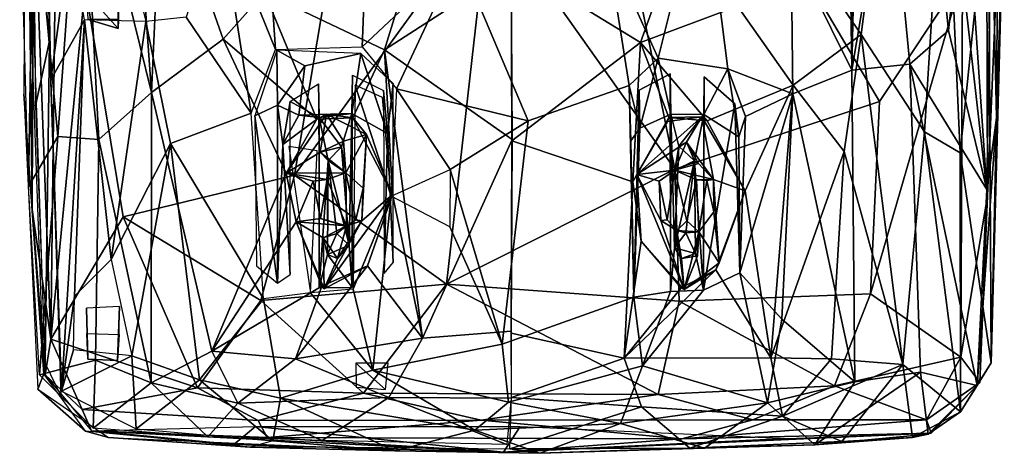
# Model space of a CAD drawing. Header units: millimetres. Extents: x 15 to 2860, y 25 to 553.
# Tile 13 of 33: x 1200 to 1676, y 25 to 235. Entities that reach past the tile are written whole.
import ezdxf

# ---------------------------------------------------------------- set-up
doc = ezdxf.new("R2010")
doc.units = ezdxf.units.MM
doc.layers.add('Cozy Chair', color=7, linetype='Continuous', true_color=0x000000)

msp = doc.modelspace()

# ---------------------------------------------------------------- linework, layer by layer
at = {"layer": 'Cozy Chair'}
for points in [[(1602.33, 210.8, 441.22), (1600.59, 384.06, 444.63), (1600.46, 330.87, 437.66)], [(1600.59, 384.06, 444.63), (1602.33, 210.8, 441.22), (1604, 328.48, 444.94)], [(1214.8, 80.64, 495.59), (1217.95, 347.87, 498.58), (1206.43, 305.87, 495.41)], [(1214.8, 80.64, 495.59), (1231.39, 251.26, 495.05), (1217.95, 347.87, 498.58)], [(1229.56, 337.51, 447.13), (1253.55, 339.45, 435.7), (1263.41, 199.87, 436.95)], [(1253.55, 339.45, 435.7), (1268.48, 310.09, 431.19), (1263.41, 199.87, 436.95)], [(1630.4, 213.62, 451.42), (1649.04, 229.87, 461.59), (1637.85, 339.08, 453.49), (1620.36, 317.93, 444.21)], [(1657.22, 304.5, 466.5), (1637.85, 339.08, 453.49), (1649.04, 229.87, 461.59)], [(1672.24, 187.6, 478.82), (1673.16, 338.94, 482.21), (1669.82, 296.44, 480.53)], [(1676.03, 303.09, 476.99), (1673.16, 338.94, 482.21), (1672.24, 187.6, 478.82)], [(1206.4, 306.68, 465.98), (1229.56, 337.51, 447.13), (1218.08, 178.68, 460.4)], [(1218.08, 178.68, 460.4), (1229.56, 337.51, 447.13), (1238.01, 177.28, 448.9)], [(1238.01, 177.28, 448.9), (1229.56, 337.51, 447.13), (1263.41, 199.87, 436.95)], [(1620.93, 337.73, 435.06), (1606.85, 227.92, 433.81), (1579.44, 268.26, 425.61)], [(1637.43, 180.95, 448.94), (1606.85, 227.92, 433.81), (1620.93, 337.73, 435.06), (1647.28, 337.22, 448.41)], [(1654.69, 170.83, 459.26), (1637.43, 180.95, 448.94), (1647.28, 337.22, 448.41)], [(1668.45, 304.22, 465.64), (1654.69, 170.83, 459.26), (1647.28, 337.22, 448.41)], [(1251.06, 273.46, 446.59), (1260.65, 234.21, 443.66), (1262.43, 329.79, 441.33)], [(1572.98, 270.12, 432.31), (1602.33, 210.8, 441.22), (1600.46, 330.87, 437.66)], [(1604.7, 322.29, 438.99), (1604, 328.48, 444.94), (1602.33, 210.8, 441.22)], [(1212.3, 319.25, 472.91), (1206.21, 305.56, 479.42), (1214.1, 224.98, 470.99)], [(1615.59, 195.56, 489.8), (1539.98, 323.75, 480.3), (1490.72, 291.08, 474.69), (1516.57, 162.93, 481.15)], [(1615.59, 195.56, 489.8), (1655.88, 256.23, 497.48), (1539.98, 323.75, 480.3)], [(1604.7, 322.29, 438.99), (1602.33, 210.8, 441.22), (1620.36, 317.93, 444.21)], [(1211.46, 63.8, 479.15), (1202.37, 314.65, 479.92), (1201.68, 199.07, 477.36)], [(1212.33, 318.66, 472.79), (1214.71, 206.07, 471.12), (1224.15, 275.43, 461.83)], [(1630.4, 213.62, 451.42), (1620.36, 317.93, 444.21), (1602.33, 210.8, 441.22)], [(1667.85, 150, 494.35), (1667.42, 318.02, 496.55), (1655.88, 256.23, 497.48)], [(1673.73, 287.61, 483.53), (1667.42, 318.02, 496.55), (1667.85, 150, 494.35)], [(1203.73, 312.02, 486.1), (1205.75, 143.36, 490.09), (1206.43, 305.87, 495.41)], [(1203.73, 312.02, 486.1), (1212.01, 63.41, 485.22), (1205.75, 143.36, 490.09)], [(1268.48, 310.09, 431.19), (1298.13, 225.67, 426.76), (1263.41, 199.87, 436.95)], [(1298.13, 225.67, 426.76), (1268.48, 310.09, 431.19), (1318.16, 248.29, 422.79)], [(1509.41, 311.5, 417.92), (1529.57, 306.3, 419.5), (1500.03, 224.15, 420.06), (1437.46, 262.44, 417.59)], [(1203.93, 154.49, 473.2), (1199.7, 303.19, 475.6), (1206.4, 306.68, 465.98)], [(1206.4, 306.68, 465.98), (1218.08, 178.68, 460.4), (1203.93, 154.49, 473.2)], [(1205.75, 143.36, 490.09), (1214.8, 80.64, 495.59), (1206.43, 305.87, 495.41)], [(1207.4, 193.54, 478.25), (1214.1, 224.98, 470.99), (1206.21, 305.56, 479.42)], [(1529.57, 306.3, 419.5), (1546.92, 241.69, 422.31), (1500.03, 224.15, 420.06)], [(1317.93, 302.3, 429.47), (1296.57, 287.31, 432.88), (1323.5, 220.74, 431.92)], [(1317.93, 302.3, 429.47), (1323.5, 220.74, 431.92), (1365.45, 222.07, 429.08), (1367.97, 287.16, 426.67)], [(1355.63, 300.44, 418.89), (1400.04, 298.09, 417.07), (1376.17, 220.65, 420.17), (1318.16, 248.29, 422.79)], [(1530.53, 304.47, 427.05), (1483.78, 271.69, 426.14), (1508.5, 216.51, 429.67)], [(1530.53, 304.47, 427.05), (1508.5, 216.51, 429.67), (1542.27, 211.44, 431.85)], [(1573.74, 199.22, 436.16), (1572.98, 270.12, 432.31), (1530.53, 304.47, 427.05), (1542.27, 211.44, 431.85)], [(1667.63, 152.94, 478.96), (1657.22, 304.5, 466.5), (1649.04, 229.87, 461.59)], [(1668.45, 304.22, 465.64), (1669.73, 69.19, 475.29), (1654.69, 170.83, 459.26)], [(1669.82, 296.44, 480.53), (1657.22, 304.5, 466.5), (1667.63, 152.94, 478.96)], [(1669.73, 69.19, 475.29), (1668.45, 304.22, 465.64), (1676.03, 303.09, 476.99)], [(1669.73, 69.19, 475.29), (1676.03, 303.09, 476.99), (1672.24, 187.6, 478.82)], [(1376.17, 220.65, 420.17), (1400.04, 298.09, 417.07), (1437.53, 260.24, 417.69)], [(1672.24, 187.6, 478.82), (1669.82, 296.44, 480.53), (1667.63, 152.94, 478.96)], [(1490.72, 291.08, 474.69), (1426.86, 289.64, 472.42), (1516.57, 162.93, 481.15)], [(1354.45, 288.84, 477.35), (1231.39, 251.26, 495.05), (1249.8, 139.76, 491.06), (1332.58, 159.97, 483.15)], [(1280.27, 236.31, 438.18), (1311.73, 189.96, 435.1), (1296.57, 287.31, 432.88)], [(1296.57, 287.31, 432.88), (1311.73, 189.96, 435.1), (1323.5, 220.74, 431.92)], [(1426.86, 289.64, 472.42), (1354.45, 288.84, 477.35), (1332.58, 159.97, 483.15)], [(1426.86, 289.64, 472.42), (1332.58, 159.97, 483.15), (1406.12, 107.16, 482.11)], [(1367.97, 287.16, 426.67), (1365.45, 222.07, 429.08), (1412, 265.81, 426.15)], [(1406.12, 107.16, 482.11), (1516.57, 162.93, 481.15), (1426.86, 289.64, 472.42)], [(1673.73, 287.61, 483.53), (1667.85, 150, 494.35), (1664.27, 59.68, 485.39)], [(1214.71, 206.07, 471.12), (1231.04, 235.06, 457.91), (1224.15, 275.43, 461.83)], [(1483.78, 271.69, 426.14), (1412, 265.81, 426.15), (1445.77, 186.25, 430.14), (1494.58, 203.31, 429.92)], [(1494.58, 203.31, 429.92), (1508.5, 216.51, 429.67), (1483.78, 271.69, 426.14)], [(1606.85, 227.92, 433.81), (1573.89, 203.52, 428.19), (1546.92, 241.69, 422.31), (1579.44, 268.26, 425.61)], [(1602.33, 210.8, 441.22), (1572.98, 270.12, 432.31), (1573.74, 199.22, 436.16)], [(1365.45, 222.07, 429.08), (1381.93, 201.74, 429.9), (1412, 265.81, 426.15)], [(1381.93, 201.74, 429.9), (1445.77, 186.25, 430.14), (1412, 265.81, 426.15)], [(1437.46, 262.44, 417.59), (1500.03, 224.15, 420.06), (1437.78, 176.58, 422.33)], [(1437.53, 260.24, 417.69), (1437.9, 177.15, 422.24), (1376.17, 220.65, 420.17)], [(1611.28, 102.62, 488.42), (1655.88, 256.23, 497.48), (1615.59, 195.56, 489.8)], [(1655.04, 71.95, 494.7), (1655.88, 256.23, 497.48), (1611.28, 102.62, 488.42)], [(1667.85, 150, 494.35), (1655.88, 256.23, 497.48), (1655.04, 71.95, 494.7)], [(1214.8, 80.64, 495.59), (1249.8, 139.76, 491.06), (1231.39, 251.26, 495.05)], [(1247.31, 230.88, 459.65), (1232.2, 247.85, 458.66), (1247.56, 247.9, 450.09)], [(1247.31, 230.88, 459.65), (1232.75, 235.24, 467.28), (1232.2, 247.85, 458.66)], [(1247.44, 235.27, 460.91), (1247.31, 230.88, 459.65), (1247.56, 247.9, 450.09)], [(1298.13, 225.67, 426.76), (1318.16, 248.29, 422.79), (1343.45, 187.08, 425.2)], [(1360.86, 187.62, 423.95), (1343.45, 187.08, 425.2), (1318.16, 248.29, 422.79), (1376.17, 220.65, 420.17)], [(1532.32, 186.26, 425.28), (1500.03, 224.15, 420.06), (1546.92, 241.69, 422.31), (1573.89, 203.52, 428.19)], [(1214.71, 206.07, 471.12), (1219.89, 55.54, 475.24), (1231.04, 235.06, 457.91)], [(1219.89, 55.54, 475.24), (1226.24, 101.4, 469.38), (1231.04, 235.06, 457.91)], [(1231.04, 235.06, 457.91), (1226.24, 101.4, 469.38), (1243.88, 119.1, 459.48)], [(1231.04, 235.06, 457.91), (1243.88, 119.1, 459.48), (1260.65, 234.21, 443.66)], [(1247.31, 230.88, 459.65), (1247.44, 235.27, 460.91), (1232.75, 235.24, 467.28)], [(1260.65, 234.21, 443.66), (1243.88, 119.1, 459.48), (1272.66, 175.19, 444.56)], [(1260.65, 234.21, 443.66), (1272.66, 175.19, 444.56), (1311.73, 189.96, 435.1), (1280.27, 236.31, 438.18)], [(1667.63, 152.94, 478.96), (1649.04, 229.87, 461.59), (1630.4, 213.62, 451.42)], [(1211.95, 68.8, 479.05), (1214.1, 224.98, 470.99), (1207.4, 193.54, 478.25)], [(1211.95, 68.8, 479.05), (1219.8, 52.96, 475.44), (1214.1, 224.98, 470.99)], [(1292.63, 74.82, 443.33), (1263.41, 199.87, 436.95), (1298.13, 225.67, 426.76), (1328.59, 160.88, 429.2)], [(1328.59, 160.88, 429.2), (1298.13, 225.67, 426.76), (1343.45, 187.08, 425.2)], [(1437.78, 176.58, 422.33), (1500.03, 224.15, 420.06), (1496.35, 156.8, 426.06)], [(1496.35, 156.8, 426.06), (1500.03, 224.15, 420.06), (1513.78, 187.89, 423.94)], [(1500.03, 224.15, 420.06), (1532.32, 186.26, 425.28), (1513.78, 187.89, 423.94)], [(1606.85, 227.92, 433.81), (1598.59, 171.42, 436.4), (1573.89, 203.52, 428.19)], [(1606.85, 227.92, 433.81), (1626.93, 68.34, 454.83), (1598.59, 171.42, 436.4)], [(1637.43, 180.95, 448.94), (1626.93, 68.34, 454.83), (1606.85, 227.92, 433.81)], [(1324.06, 220.39, 432.25), (1313.4, 188.6, 435.72), (1324.39, 193.85, 434.01)], [(1364.69, 218.82, 429.14), (1324.06, 220.39, 432.25), (1337.68, 212.86, 431.57)], [(1324.06, 220.39, 432.25), (1324.39, 193.85, 434.01), (1337.68, 212.86, 431.57)], [(1360.86, 187.62, 423.95), (1376.17, 220.65, 420.17), (1380.08, 150.54, 427.16)], [(1394.5, 81.06, 432.1), (1380.08, 150.54, 427.16), (1376.17, 220.65, 420.17)], [(1394.5, 81.06, 432.1), (1376.17, 220.65, 420.17), (1437.9, 177.15, 422.24)], [(1337.68, 212.86, 431.57), (1334.8, 188.99, 442.67), (1360.33, 189.73, 442.73), (1364.69, 218.82, 429.14)], [(1364.69, 218.82, 429.14), (1360.33, 189.73, 442.73), (1377.69, 180.1, 442.82)], [(1377.69, 180.1, 442.82), (1380.38, 204.32, 429.73), (1364.69, 218.82, 429.14)], [(1508.5, 216.51, 429.67), (1494.58, 203.31, 429.92), (1499.73, 182.73, 442.4)], [(1499.73, 182.73, 442.4), (1514.74, 189.53, 442.76), (1508.5, 216.51, 429.67)], [(1514.74, 189.53, 442.76), (1530.73, 189.25, 442.77), (1542.27, 211.44, 431.85), (1508.5, 216.51, 429.67)], [(1324.39, 193.85, 434.01), (1334.8, 188.99, 442.67), (1337.68, 212.86, 431.57)], [(1530.73, 189.25, 442.77), (1547.57, 178.52, 442.73), (1542.27, 211.44, 431.85)], [(1542.27, 211.44, 431.85), (1550.9, 188.39, 434.51), (1573.74, 199.22, 436.16)], [(1542.27, 211.44, 431.85), (1547.57, 178.52, 442.73), (1550.9, 188.39, 434.51)], [(1602.33, 210.8, 441.22), (1573.74, 199.22, 436.16), (1603.66, 60.06, 456.12)], [(1635.52, 64.65, 465.94), (1630.4, 213.62, 451.42), (1602.33, 210.8, 441.22), (1603.66, 60.06, 456.12)], [(1662.85, 58.15, 479.51), (1630.4, 213.62, 451.42), (1635.52, 64.65, 465.94)], [(1662.85, 58.15, 479.51), (1667.63, 152.94, 478.96), (1630.4, 213.62, 451.42)], [(1360.53, 105.64, 441.55), (1360.78, 208.37, 430.59), (1360.33, 189.73, 442.73)], [(1377.69, 180.1, 442.82), (1360.33, 189.73, 442.73), (1360.78, 208.37, 430.59), (1375.66, 200.92, 430.32)], [(1514.4, 208.91, 430.08), (1499.42, 201.02, 430.17), (1496.81, 100.95, 439.2), (1514.6, 103.7, 440.38)], [(1514.4, 208.91, 430.08), (1514.74, 189.53, 442.76), (1499.73, 182.73, 442.4), (1499.42, 201.02, 430.17)], [(1514.6, 103.7, 440.38), (1514.74, 189.53, 442.76), (1514.4, 208.91, 430.08)], [(1530.77, 207.45, 431.31), (1530.58, 104.39, 441.44), (1545.64, 194.44, 433.43)], [(1530.58, 104.39, 441.44), (1530.77, 207.45, 431.31), (1530.73, 189.25, 442.77)], [(1530.77, 207.45, 431.31), (1545.64, 194.44, 433.43), (1547.57, 178.52, 442.73), (1530.73, 189.25, 442.77)], [(1344.29, 204.05, 432.09), (1344.52, 187.88, 442.56), (1330.62, 195.59, 433.79)], [(1344.55, 105.61, 442.18), (1344.52, 187.88, 442.56), (1344.29, 204.05, 432.09)], [(1379.49, 149.71, 434.81), (1362.07, 203.51, 430.39), (1361.1, 104.77, 439.9)], [(1375.2, 197.57, 430.38), (1362.07, 203.51, 430.39), (1379.49, 149.71, 434.81)], [(1375.66, 200.92, 430.32), (1376.1, 112.38, 440.72), (1377.69, 180.1, 442.82)], [(1380.3, 117.74, 441.24), (1380.38, 204.32, 429.73), (1377.69, 180.1, 442.82)], [(1381.93, 201.74, 429.9), (1379.49, 149.71, 434.81), (1407.9, 162.71, 432.23)], [(1381.93, 201.74, 429.9), (1407.9, 162.71, 432.23), (1445.77, 186.25, 430.14)], [(1433.04, 78.2, 438.57), (1496.81, 100.95, 439.2), (1494.58, 203.31, 429.92), (1445.77, 186.25, 430.14)], [(1495.32, 176.6, 442.68), (1499.73, 182.73, 442.4), (1494.58, 203.31, 429.92)], [(1494.58, 203.31, 429.92), (1496.81, 100.95, 439.2), (1495.32, 176.6, 442.68)], [(1496.81, 100.95, 439.2), (1499.42, 201.02, 430.17), (1499.73, 182.73, 442.4)], [(1573.89, 203.52, 428.19), (1550.62, 152.37, 430.51), (1532.32, 186.26, 425.28)], [(1550.62, 152.37, 430.51), (1573.89, 203.52, 428.19), (1563.13, 71.6, 440.61)], [(1573.89, 203.52, 428.19), (1598.59, 171.42, 436.4), (1563.13, 71.6, 440.61)], [(1211.46, 63.8, 479.15), (1201.68, 199.07, 477.36), (1208.44, 56.5, 475.86)], [(1238.01, 177.28, 448.9), (1263.41, 199.87, 436.95), (1263.34, 59.49, 451.1)], [(1263.41, 199.87, 436.95), (1292.63, 74.82, 443.33), (1263.34, 59.49, 451.1)], [(1330.62, 195.59, 433.79), (1326.93, 174.77, 443.21), (1330.52, 111.92, 441.36)], [(1326.93, 174.77, 443.21), (1330.62, 195.59, 433.79), (1344.52, 187.88, 442.56)], [(1516.57, 162.93, 481.15), (1518.66, 98.96, 482.33), (1611.28, 102.62, 488.42), (1615.59, 195.56, 489.8)], [(1550.9, 188.39, 434.51), (1548.01, 112.67, 442.35), (1573.74, 199.22, 436.16)], [(1548.01, 112.67, 442.35), (1568.46, 90.24, 446.75), (1573.74, 199.22, 436.16)], [(1603.66, 60.06, 456.12), (1573.74, 199.22, 436.16), (1568.46, 90.24, 446.75)], [(1324.42, 107.7, 442.97), (1324.39, 193.85, 434.01), (1313.4, 188.6, 435.72)], [(1334.8, 188.99, 442.67), (1324.39, 193.85, 434.01), (1326.93, 174.77, 443.21)], [(1324.39, 193.85, 434.01), (1324.42, 107.7, 442.97), (1326.93, 174.77, 443.21)], [(1530.58, 104.39, 441.44), (1548.01, 112.67, 442.35), (1545.64, 194.44, 433.43)], [(1548.01, 112.67, 442.35), (1547.57, 178.52, 442.73), (1545.64, 194.44, 433.43)], [(1311.73, 189.96, 435.1), (1272.66, 175.19, 444.56), (1317.65, 100.07, 444.44)], [(1314.28, 116.03, 443.22), (1324.42, 107.7, 442.97), (1313.4, 188.6, 435.72)], [(1326.93, 174.77, 443.21), (1344.52, 187.88, 442.56), (1334.8, 188.99, 442.67)], [(1328.59, 160.88, 429.2), (1348.13, 189.52, 429.3), (1345.12, 171.05, 429.65)], [(1343.45, 187.08, 425.2), (1348.13, 189.52, 429.3), (1328.59, 160.88, 429.2)], [(1360.33, 189.73, 442.73), (1334.8, 188.99, 442.67), (1344.52, 187.88, 442.56)], [(1348.13, 189.52, 429.3), (1343.45, 187.08, 425.2), (1360.86, 187.62, 423.95)], [(1344.52, 187.88, 442.56), (1355.4, 173.71, 443.12), (1360.33, 189.73, 442.73)], [(1344.52, 187.88, 442.56), (1349, 167.02, 442.97), (1355.4, 173.71, 443.12)], [(1349, 167.02, 442.97), (1344.52, 187.88, 442.56), (1344.55, 105.61, 442.18)], [(1356.28, 176.46, 429.17), (1345.12, 171.05, 429.65), (1348.13, 189.52, 429.3)], [(1348.13, 189.52, 429.3), (1367.43, 179.63, 429.41), (1356.28, 176.46, 429.17)], [(1367.43, 179.63, 429.41), (1348.13, 189.52, 429.3), (1360.86, 187.62, 423.95)], [(1360.33, 189.73, 442.73), (1355.4, 173.71, 443.12), (1359.07, 126.04, 442.76)], [(1359.07, 126.04, 442.76), (1360.53, 105.64, 441.55), (1360.33, 189.73, 442.73)], [(1367.43, 179.63, 429.41), (1360.86, 187.62, 423.95), (1380.08, 150.54, 427.16)], [(1407.9, 162.71, 432.23), (1433.04, 78.2, 438.57), (1445.77, 186.25, 430.14)], [(1496.35, 156.8, 426.06), (1513.78, 187.89, 423.94), (1513.09, 185.93, 429.71)], [(1498.29, 160.32, 429.08), (1496.35, 156.8, 426.06), (1513.09, 185.93, 429.71)], [(1498.29, 160.32, 429.08), (1529.76, 188.09, 429.02), (1522.22, 175.97, 430.3)], [(1513.09, 185.93, 429.71), (1529.76, 188.09, 429.02), (1498.29, 160.32, 429.08)], [(1513.09, 185.93, 429.71), (1513.78, 187.89, 423.94), (1529.76, 188.09, 429.02)], [(1529.76, 188.09, 429.02), (1513.78, 187.89, 423.94), (1532.32, 186.26, 425.28)], [(1514.6, 103.7, 440.38), (1516.45, 124.8, 442.7), (1514.74, 189.53, 442.76)], [(1530.73, 189.25, 442.77), (1514.74, 189.53, 442.76), (1518.56, 173.91, 442.95)], [(1514.74, 189.53, 442.76), (1516.45, 124.8, 442.7), (1518.56, 173.91, 442.95)], [(1518.56, 173.91, 442.95), (1526.17, 166.92, 443.11), (1530.73, 189.25, 442.77)], [(1529.76, 188.09, 429.02), (1535.41, 157.87, 429.51), (1522.22, 175.97, 430.3)], [(1530.73, 189.25, 442.77), (1526.17, 166.92, 443.11), (1530.58, 104.39, 441.44)], [(1535.41, 157.87, 429.51), (1529.76, 188.09, 429.02), (1550.62, 152.37, 430.51)], [(1532.32, 186.26, 425.28), (1550.62, 152.37, 430.51), (1529.76, 188.09, 429.02)], [(1547.57, 178.52, 442.73), (1548.01, 112.67, 442.35), (1550.9, 188.39, 434.51)], [(1672.24, 187.6, 478.82), (1667.63, 152.94, 478.96), (1662.85, 58.15, 479.51)], [(1669.73, 69.19, 475.29), (1672.24, 187.6, 478.82), (1662.85, 58.15, 479.51)], [(1499.73, 182.73, 442.4), (1495.32, 176.6, 442.68), (1496.81, 100.95, 439.2)], [(1209.34, 63.43, 473.14), (1203.93, 154.49, 473.2), (1218.08, 178.68, 460.4)], [(1209.34, 63.43, 473.14), (1218.08, 178.68, 460.4), (1238.01, 177.28, 448.9), (1236.3, 70.48, 459.39)], [(1236.3, 70.48, 459.39), (1238.01, 177.28, 448.9), (1263.34, 59.49, 451.1)], [(1355.4, 173.71, 443.12), (1345.12, 171.05, 429.65), (1356.28, 176.46, 429.17)], [(1357.48, 161.07, 430.02), (1355.4, 173.71, 443.12), (1356.28, 176.46, 429.17)], [(1356.28, 176.46, 429.17), (1367.43, 179.63, 429.41), (1357.48, 161.07, 430.02)], [(1365.8, 153.65, 428.07), (1357.48, 161.07, 430.02), (1367.43, 179.63, 429.41)], [(1367.43, 179.63, 429.41), (1365.24, 137.85, 429.62), (1365.8, 153.65, 428.07)], [(1365.24, 137.85, 429.62), (1367.43, 179.63, 429.41), (1380.08, 150.54, 427.16)], [(1380.3, 117.74, 441.24), (1377.69, 180.1, 442.82), (1376.1, 112.38, 440.72)], [(1437.45, 84.5, 430.5), (1394.5, 81.06, 432.1), (1437.9, 177.15, 422.24)], [(1437.78, 176.58, 422.33), (1496.35, 156.8, 426.06), (1492.2, 71.37, 433.02), (1437.53, 83.48, 430.68)], [(1637.43, 180.95, 448.94), (1654.84, 45.41, 468.69), (1626.93, 68.34, 454.83)], [(1654.69, 170.83, 459.26), (1654.84, 45.41, 468.69), (1637.43, 180.95, 448.94)], [(1243.88, 119.1, 459.48), (1253.93, 72.56, 460.07), (1272.66, 175.19, 444.56)], [(1272.66, 175.19, 444.56), (1253.93, 72.56, 460.07), (1286.63, 60.87, 452.44)], [(1272.66, 175.19, 444.56), (1286.63, 60.87, 452.44), (1317.65, 100.07, 444.44)], [(1326.93, 174.77, 443.21), (1324.42, 107.7, 442.97), (1330.52, 111.92, 441.36)], [(1343.68, 171.78, 434.44), (1329.95, 173.77, 435.42), (1340.39, 103.05, 441.82)], [(1355.4, 173.71, 443.12), (1349, 167.02, 442.97), (1345.12, 171.05, 429.65)], [(1359.07, 126.04, 442.76), (1355.4, 173.71, 443.12), (1349, 167.02, 442.97)], [(1349, 167.02, 442.97), (1355.4, 173.71, 443.12), (1357.48, 161.07, 430.02)], [(1498.29, 160.32, 429.08), (1522.22, 175.97, 430.3), (1516.6, 162.32, 429.89)], [(1516.45, 124.8, 442.7), (1526.17, 166.92, 443.11), (1518.56, 173.91, 442.95)], [(1518.56, 173.91, 442.95), (1516.6, 162.32, 429.89), (1522.22, 175.97, 430.3)], [(1526.17, 166.92, 443.11), (1516.6, 162.32, 429.89), (1518.56, 173.91, 442.95)], [(1518.56, 173.91, 442.95), (1522.22, 175.97, 430.3), (1526.17, 166.92, 443.11)], [(1526.17, 166.92, 443.11), (1522.22, 175.97, 430.3), (1528.1, 165.58, 429.61)], [(1528.1, 165.58, 429.61), (1522.22, 175.97, 430.3), (1535.41, 157.87, 429.51)], [(1328.59, 160.88, 429.2), (1345.12, 171.05, 429.65), (1357.48, 161.07, 430.02)], [(1348.66, 121.54, 443.03), (1349, 167.02, 442.97), (1344.55, 105.61, 442.18)], [(1349, 167.02, 442.97), (1357.48, 161.07, 430.02), (1345.12, 171.05, 429.65)], [(1348.66, 121.54, 443.03), (1353.2, 131.68, 442.73), (1349, 167.02, 442.97)], [(1353.2, 131.68, 442.73), (1359.07, 126.04, 442.76), (1349, 167.02, 442.97)], [(1516.45, 124.8, 442.7), (1521.99, 132.01, 442.77), (1526.17, 166.92, 443.11)], [(1526.17, 166.92, 443.11), (1528.1, 165.58, 429.61), (1516.6, 162.32, 429.89)], [(1526.72, 121.98, 443.11), (1526.17, 166.92, 443.11), (1521.99, 132.01, 442.77)], [(1526.72, 121.98, 443.11), (1530.58, 104.39, 441.44), (1526.17, 166.92, 443.11)], [(1598.59, 171.42, 436.4), (1592.47, 71.06, 445.75), (1563.13, 71.6, 440.61)], [(1598.59, 171.42, 436.4), (1626.93, 68.34, 454.83), (1592.47, 71.06, 445.75)], [(1669.73, 69.19, 475.29), (1654.84, 45.41, 468.69), (1654.69, 170.83, 459.26)], [(1518.66, 98.96, 482.33), (1516.57, 162.93, 481.15), (1406.12, 107.16, 482.11)], [(1407.9, 162.71, 432.23), (1407.86, 135, 434.74), (1433.04, 78.2, 438.57)], [(1509.07, 157.06, 428.98), (1498.29, 160.32, 429.08), (1516.6, 162.32, 429.89)], [(1513.01, 138.38, 418.56), (1509.07, 157.06, 428.98), (1516.6, 162.32, 429.89)], [(1517.66, 133.26, 429.3), (1513.01, 138.38, 418.56), (1516.6, 162.32, 429.89)], [(1528.1, 165.58, 429.61), (1535.41, 157.87, 429.51), (1516.6, 162.32, 429.89)], [(1527.17, 157.76, 432.09), (1522.5, 137.9, 435.27), (1516.6, 162.32, 429.89)], [(1535.41, 157.87, 429.51), (1527.17, 157.76, 432.09), (1516.6, 162.32, 429.89)], [(1516.6, 162.32, 429.89), (1522.5, 137.9, 435.27), (1517.66, 133.26, 429.3)], [(1249.8, 139.76, 491.06), (1316.43, 99.39, 483.99), (1332.58, 159.97, 483.15)], [(1292.63, 74.82, 443.33), (1328.59, 160.88, 429.2), (1333.49, 137.39, 430.51)], [(1316.43, 99.39, 483.99), (1406.12, 107.16, 482.11), (1332.58, 159.97, 483.15)], [(1328.59, 160.88, 429.2), (1357.48, 161.07, 430.02), (1348.5, 157.9, 432.83)], [(1328.59, 160.88, 429.2), (1341.72, 156.99, 426.7), (1333.49, 137.39, 430.51)], [(1348.5, 157.9, 432.83), (1341.72, 156.99, 426.7), (1328.59, 160.88, 429.2)], [(1345.21, 138.99, 420.99), (1341.72, 156.99, 426.7), (1348.5, 157.9, 432.83)], [(1348.6, 137.82, 434.4), (1345.21, 138.99, 420.99), (1348.5, 157.9, 432.83)], [(1357.73, 135.49, 431.55), (1348.5, 157.9, 432.83), (1357.48, 161.07, 430.02)], [(1357.73, 135.49, 431.55), (1348.6, 137.82, 434.4), (1348.5, 157.9, 432.83)], [(1362.29, 138.28, 417.67), (1357.48, 161.07, 430.02), (1365.8, 153.65, 428.07)], [(1362.29, 138.28, 417.67), (1357.73, 135.49, 431.55), (1357.48, 161.07, 430.02)], [(1500.39, 127.95, 429.18), (1496.35, 156.8, 426.06), (1498.29, 160.32, 429.08)], [(1521.13, 104.63, 429.32), (1498.29, 160.32, 429.08), (1509.92, 138.05, 429.41)], [(1509.07, 157.06, 428.98), (1509.92, 138.05, 429.41), (1498.29, 160.32, 429.08)], [(1498.29, 160.32, 429.08), (1521.13, 104.63, 429.32), (1500.39, 127.95, 429.18)], [(1522.5, 137.9, 435.27), (1527.17, 157.76, 432.09), (1528.19, 132.54, 429.79)], [(1527.17, 157.76, 432.09), (1535.41, 157.87, 429.51), (1532.18, 157.4, 416.85)], [(1528.19, 132.54, 429.79), (1527.17, 157.76, 432.09), (1532.18, 157.4, 416.85)], [(1528.19, 132.54, 429.79), (1532.18, 157.4, 416.85), (1535.56, 142.17, 428.16)], [(1535.41, 157.87, 429.51), (1535.56, 142.17, 428.16), (1532.18, 157.4, 416.85)], [(1535.56, 142.17, 428.16), (1535.41, 157.87, 429.51), (1538.02, 117.48, 429.32)], [(1535.41, 157.87, 429.51), (1550.62, 152.37, 430.51), (1538.02, 117.48, 429.32)], [(1341.72, 156.99, 426.7), (1345.21, 138.99, 420.99), (1333.49, 137.39, 430.51)], [(1365.24, 137.85, 429.62), (1362.29, 138.28, 417.67), (1365.8, 153.65, 428.07)], [(1496.35, 156.8, 426.06), (1500.39, 127.95, 429.18), (1492.2, 71.37, 433.02)], [(1509.92, 138.05, 429.41), (1509.07, 157.06, 428.98), (1513.01, 138.38, 418.56)], [(1380.08, 150.54, 427.16), (1367.89, 116.04, 430.63), (1347.08, 104.99, 429.18)], [(1365.24, 137.85, 429.62), (1380.08, 150.54, 427.16), (1347.08, 104.99, 429.18)], [(1361.1, 104.77, 439.9), (1370.54, 65.55, 441.72), (1379.49, 149.71, 434.81)], [(1380.08, 150.54, 427.16), (1394.5, 81.06, 432.1), (1367.89, 116.04, 430.63)], [(1433.04, 78.2, 438.57), (1407.86, 135, 434.74), (1379.49, 149.71, 434.81), (1370.54, 65.55, 441.72)], [(1563.13, 71.6, 440.61), (1536.4, 114.08, 433.53), (1550.62, 152.37, 430.51)], [(1550.62, 152.37, 430.51), (1536.4, 114.08, 433.53), (1538.02, 117.48, 429.32)], [(1664.27, 59.68, 485.39), (1667.85, 150, 494.35), (1655.04, 71.95, 494.7)], [(1212.01, 63.41, 485.22), (1214.8, 80.64, 495.59), (1205.75, 143.36, 490.09)], [(1214.8, 80.64, 495.59), (1285.68, 57.09, 483.34), (1249.8, 139.76, 491.06)], [(1285.68, 57.09, 483.34), (1316.43, 99.39, 483.99), (1249.8, 139.76, 491.06)], [(1333.49, 137.39, 430.51), (1345.21, 138.99, 420.99), (1357.73, 135.49, 431.55)], [(1348.6, 137.82, 434.4), (1357.73, 135.49, 431.55), (1345.21, 138.99, 420.99)], [(1357.73, 135.49, 431.55), (1362.29, 138.28, 417.67), (1365.24, 137.85, 429.62)], [(1513.01, 138.38, 418.56), (1517.66, 133.26, 429.3), (1509.92, 138.05, 429.41)], [(1528.19, 132.54, 429.79), (1535.56, 142.17, 428.16), (1538.02, 117.48, 429.32)], [(1292.63, 74.82, 443.33), (1333.49, 137.39, 430.51), (1345.86, 106.31, 433.28)], [(1333.49, 137.39, 430.51), (1347.08, 104.99, 429.18), (1345.86, 106.31, 433.28)], [(1333.49, 137.39, 430.51), (1346.47, 129.56, 429.55), (1347.08, 104.99, 429.18)], [(1333.49, 137.39, 430.51), (1357.73, 135.49, 431.55), (1346.47, 129.56, 429.55)], [(1353.2, 131.68, 442.73), (1346.47, 129.56, 429.55), (1357.73, 135.49, 431.55)], [(1365.24, 137.85, 429.62), (1347.08, 104.99, 429.18), (1353.47, 119.61, 429.86)], [(1359.07, 126.04, 442.76), (1353.2, 131.68, 442.73), (1357.73, 135.49, 431.55)], [(1353.47, 119.61, 429.86), (1357.73, 135.49, 431.55), (1365.24, 137.85, 429.62)], [(1353.47, 119.61, 429.86), (1359.07, 126.04, 442.76), (1357.73, 135.49, 431.55)], [(1509.92, 138.05, 429.41), (1517.66, 133.26, 429.3), (1521.13, 104.63, 429.32)], [(1522.5, 137.9, 435.27), (1528.19, 132.54, 429.79), (1517.66, 133.26, 429.3)], [(1353.2, 131.68, 442.73), (1348.66, 121.54, 443.03), (1346.47, 129.56, 429.55)], [(1347.08, 104.99, 429.18), (1346.47, 129.56, 429.55), (1353.47, 119.61, 429.86)], [(1346.47, 129.56, 429.55), (1348.66, 121.54, 443.03), (1353.47, 119.61, 429.86)], [(1521.99, 132.01, 442.77), (1516.45, 124.8, 442.7), (1517.66, 133.26, 429.3)], [(1516.45, 124.8, 442.7), (1519.92, 119.6, 429.63), (1517.66, 133.26, 429.3)], [(1517.66, 133.26, 429.3), (1528.19, 132.54, 429.79), (1521.99, 132.01, 442.77)], [(1517.66, 133.26, 429.3), (1519.92, 119.6, 429.63), (1521.13, 104.63, 429.32)], [(1528.19, 132.54, 429.79), (1521.13, 104.63, 429.32), (1527.61, 120.85, 429.8)], [(1521.13, 104.63, 429.32), (1528.19, 132.54, 429.79), (1538.02, 117.48, 429.32)], [(1521.99, 132.01, 442.77), (1528.19, 132.54, 429.79), (1526.72, 121.98, 443.11)], [(1526.72, 121.98, 443.11), (1528.19, 132.54, 429.79), (1527.61, 120.85, 429.8)], [(1360.53, 105.64, 441.55), (1359.07, 126.04, 442.76), (1348.66, 121.54, 443.03)], [(1348.66, 121.54, 443.03), (1359.07, 126.04, 442.76), (1353.47, 119.61, 429.86)], [(1519.7, 105.53, 432.77), (1492.2, 71.37, 433.02), (1500.39, 127.95, 429.18)], [(1519.7, 105.53, 432.77), (1500.39, 127.95, 429.18), (1521.13, 104.63, 429.32)], [(1526.72, 121.98, 443.11), (1516.45, 124.8, 442.7), (1514.6, 103.7, 440.38), (1530.58, 104.39, 441.44)], [(1519.92, 119.6, 429.63), (1516.45, 124.8, 442.7), (1526.72, 121.98, 443.11)], [(1360.53, 105.64, 441.55), (1348.66, 121.54, 443.03), (1344.55, 105.61, 442.18)], [(1526.72, 121.98, 443.11), (1527.61, 120.85, 429.8), (1519.92, 119.6, 429.63)], [(1521.13, 104.63, 429.32), (1519.92, 119.6, 429.63), (1527.61, 120.85, 429.8)], [(1394.5, 81.06, 432.1), (1333.2, 71.17, 437.6), (1367.89, 116.04, 430.63)], [(1333.2, 71.17, 437.6), (1345.86, 106.31, 433.28), (1367.89, 116.04, 430.63)], [(1367.89, 116.04, 430.63), (1345.86, 106.31, 433.28), (1347.08, 104.99, 429.18)], [(1521.13, 104.63, 429.32), (1538.02, 117.48, 429.32), (1536.4, 114.08, 433.53)], [(1536.4, 114.08, 433.53), (1492.2, 71.37, 433.02), (1519.7, 105.53, 432.77)], [(1536.4, 114.08, 433.53), (1563.13, 71.6, 440.61), (1492.2, 71.37, 433.02)], [(1501.01, 67.8, 441.38), (1561.4, 49.75, 447.2), (1548.01, 112.67, 442.35), (1530.58, 104.39, 441.44)], [(1521.13, 104.63, 429.32), (1536.4, 114.08, 433.53), (1519.7, 105.53, 432.77)], [(1568.46, 90.24, 446.75), (1548.01, 112.67, 442.35), (1561.4, 49.75, 447.2)], [(1345.86, 106.31, 433.28), (1333.2, 71.17, 437.6), (1292.63, 74.82, 443.33)], [(1365.98, 54.51, 477.91), (1406.12, 107.16, 482.11), (1316.43, 99.39, 483.99)], [(1365.98, 54.51, 477.91), (1508.54, 53.87, 477.25), (1406.12, 107.16, 482.11)], [(1508.54, 53.87, 477.25), (1518.66, 98.96, 482.33), (1406.12, 107.16, 482.11)], [(1219.89, 55.54, 475.24), (1225.74, 75.43, 471.36), (1226.24, 101.4, 469.38)], [(1286.63, 60.87, 452.44), (1325.92, 52.08, 445.61), (1317.65, 100.07, 444.44)], [(1340.39, 103.05, 441.82), (1317.65, 100.07, 444.44), (1325.92, 52.08, 445.61), (1370.54, 65.55, 441.72)], [(1340.39, 103.05, 441.82), (1370.54, 65.55, 441.72), (1361.1, 104.77, 439.9)], [(1501.01, 67.8, 441.38), (1496.81, 100.95, 439.2), (1433.04, 78.2, 438.57), (1436.19, 50.22, 438.19)], [(1514.6, 103.7, 440.38), (1496.81, 100.95, 439.2), (1501.01, 67.8, 441.38)], [(1530.58, 104.39, 441.44), (1514.6, 103.7, 440.38), (1501.01, 67.8, 441.38)], [(1593.95, 58.09, 483.9), (1611.28, 102.62, 488.42), (1518.66, 98.96, 482.33)], [(1593.95, 58.09, 483.9), (1655.04, 71.95, 494.7), (1611.28, 102.62, 488.42)], [(1247.06, 70.3, 471.46), (1247.91, 96.37, 460.28), (1232.02, 95.64, 466.91), (1232.66, 70.95, 477.02)], [(1232.02, 95.64, 466.91), (1232.15, 83.32, 468.39), (1232.66, 70.95, 477.02)], [(1247.06, 70.3, 471.46), (1247.88, 82.92, 462.09), (1247.91, 96.37, 460.28)], [(1285.68, 57.09, 483.34), (1365.98, 54.51, 477.91), (1316.43, 99.39, 483.99)], [(1593.95, 58.09, 483.9), (1518.66, 98.96, 482.33), (1508.54, 53.87, 477.25)], [(1561.4, 49.75, 447.2), (1603.66, 60.06, 456.12), (1568.46, 90.24, 446.75)], [(1247.06, 70.3, 471.46), (1232.66, 70.95, 477.02), (1232.15, 83.32, 468.39), (1247.88, 82.92, 462.09)], [(1378.29, 52.47, 432.69), (1333.2, 71.17, 437.6), (1394.5, 81.06, 432.1)], [(1437.45, 84.5, 430.5), (1437.51, 52.15, 430.94), (1378.29, 52.47, 432.69), (1394.5, 81.06, 432.1)], [(1437.53, 83.48, 430.68), (1492.2, 71.37, 433.02), (1437.56, 52.41, 430.94)], [(1212.01, 63.41, 485.22), (1230, 46.53, 489.12), (1214.8, 80.64, 495.59)], [(1230, 46.53, 489.12), (1285.68, 57.09, 483.34), (1214.8, 80.64, 495.59)], [(1436.19, 50.22, 438.19), (1433.04, 78.2, 438.57), (1370.54, 65.55, 441.72)], [(1225.74, 75.43, 471.36), (1219.89, 55.54, 475.24), (1253.93, 72.56, 460.07)], [(1219.89, 55.54, 475.24), (1255.99, 37.27, 459.29), (1253.93, 72.56, 460.07)], [(1253.93, 72.56, 460.07), (1255.99, 37.27, 459.29), (1286.63, 60.87, 452.44)], [(1292.63, 74.82, 443.33), (1305.16, 49.62, 441.24), (1263.34, 59.49, 451.1)], [(1292.63, 74.82, 443.33), (1333.2, 71.17, 437.6), (1305.16, 49.62, 441.24)], [(1568.69, 43.32, 440.31), (1500.56, 47.81, 432.36), (1492.2, 71.37, 433.02), (1563.13, 71.6, 440.61)], [(1592.47, 71.06, 445.75), (1568.69, 43.32, 440.31), (1563.13, 71.6, 440.61)], [(1638.47, 41.53, 485.78), (1655.04, 71.95, 494.7), (1593.95, 58.09, 483.9)], [(1664.27, 59.68, 485.39), (1655.04, 71.95, 494.7), (1638.47, 41.53, 485.78)], [(1209.34, 63.43, 473.14), (1236.3, 70.48, 459.39), (1235.29, 37.57, 460.74)], [(1236.3, 70.48, 459.39), (1263.34, 59.49, 451.1), (1235.29, 37.57, 460.74)], [(1333.2, 71.17, 437.6), (1378.29, 52.47, 432.69), (1305.16, 49.62, 441.24)], [(1362.25, 69.04, 442.32), (1362.47, 57.4, 445.24), (1376.72, 56.31, 445.63)], [(1362.25, 69.04, 442.32), (1376.72, 56.31, 445.63), (1377.91, 68.99, 440.92)], [(1501.01, 67.8, 441.38), (1436.19, 50.22, 438.19), (1490.3, 39.89, 438.18)], [(1492.2, 71.37, 433.02), (1500.56, 47.81, 432.36), (1437.56, 52.41, 430.94)], [(1490.3, 39.89, 438.18), (1561.4, 49.75, 447.2), (1501.01, 67.8, 441.38)], [(1592.47, 71.06, 445.75), (1626.93, 68.34, 454.83), (1568.69, 43.32, 440.31)], [(1626.93, 68.34, 454.83), (1597.45, 31.15, 445.45), (1568.69, 43.32, 440.31)], [(1626.93, 68.34, 454.83), (1631.62, 33.12, 458), (1597.45, 31.15, 445.45)], [(1654.84, 45.41, 468.69), (1631.62, 33.12, 458), (1626.93, 68.34, 454.83)], [(1662.85, 58.15, 479.51), (1654.84, 45.41, 468.69), (1669.73, 69.19, 475.29)], [(1231.58, 36.19, 469.07), (1211.46, 63.8, 479.15), (1208.44, 56.5, 475.86)], [(1234.45, 36.23, 475.34), (1230, 46.53, 489.12), (1212.01, 63.41, 485.22)], [(1370.54, 65.55, 441.72), (1325.92, 52.08, 445.61), (1419.82, 36.56, 435.84)], [(1370.54, 65.55, 441.72), (1419.82, 36.56, 435.84), (1436.19, 50.22, 438.19)], [(1635.52, 64.65, 465.94), (1603.66, 60.06, 456.12), (1584.45, 29.55, 447.83)], [(1635.52, 64.65, 465.94), (1584.45, 29.55, 447.83), (1639.26, 34.69, 467.38)], [(1635.52, 64.65, 465.94), (1639.26, 34.69, 467.38), (1662.85, 58.15, 479.51)], [(1263.34, 59.49, 451.1), (1290.66, 33.33, 442.01), (1235.29, 37.57, 460.74)], [(1286.63, 60.87, 452.44), (1255.99, 37.27, 459.29), (1322.13, 31.44, 442.27)], [(1263.34, 59.49, 451.1), (1305.16, 49.62, 441.24), (1290.66, 33.33, 442.01)], [(1325.92, 52.08, 445.61), (1286.63, 60.87, 452.44), (1322.13, 31.44, 442.27)], [(1554.38, 41.66, 472.03), (1593.95, 58.09, 483.9), (1508.54, 53.87, 477.25)], [(1554.38, 41.66, 472.03), (1638.47, 41.53, 485.78), (1593.95, 58.09, 483.9)], [(1561.4, 49.75, 447.2), (1584.45, 29.55, 447.83), (1603.66, 60.06, 456.12)], [(1640.58, 35.16, 471.11), (1664.27, 59.68, 485.39), (1638.47, 41.53, 485.78)], [(1654.84, 45.41, 468.69), (1662.85, 58.15, 479.51), (1639.26, 34.69, 467.38)], [(1231.58, 36.19, 469.07), (1208.44, 56.5, 475.86), (1242.73, 33.07, 456.91)], [(1315.09, 41.23, 472.09), (1285.68, 57.09, 483.34), (1230, 46.53, 489.12)], [(1315.09, 41.23, 472.09), (1365.98, 54.51, 477.91), (1285.68, 57.09, 483.34)], [(1305.16, 49.62, 441.24), (1378.29, 52.47, 432.69), (1345.99, 31.54, 431.88)], [(1422.92, 41.4, 468.13), (1365.98, 54.51, 477.91), (1315.09, 41.23, 472.09)], [(1378.29, 52.47, 432.69), (1435.33, 29.75, 425.45), (1345.99, 31.54, 431.88)], [(1422.92, 41.4, 468.13), (1508.54, 53.87, 477.25), (1365.98, 54.51, 477.91)], [(1378.29, 52.47, 432.69), (1437.51, 52.15, 430.94), (1435.33, 29.75, 425.45)], [(1422.92, 41.4, 468.13), (1554.38, 41.66, 472.03), (1508.54, 53.87, 477.25)], [(1500.56, 47.81, 432.36), (1436.86, 27.63, 424.64), (1437.56, 52.41, 430.94)], [(1290.66, 33.33, 442.01), (1305.16, 49.62, 441.24), (1345.99, 31.54, 431.88)], [(1325.92, 52.08, 445.61), (1322.13, 31.44, 442.27), (1381.16, 26.62, 433.37)], [(1325.92, 52.08, 445.61), (1381.16, 26.62, 433.37), (1419.82, 36.56, 435.84)], [(1436.19, 50.22, 438.19), (1419.82, 36.56, 435.84), (1490.3, 39.89, 438.18)], [(1500.56, 47.81, 432.36), (1523.86, 27.91, 430.24), (1436.86, 27.63, 424.64)], [(1561.4, 49.75, 447.2), (1490.3, 39.89, 438.18), (1531.06, 27.85, 437.5)], [(1568.69, 43.32, 440.31), (1523.86, 27.91, 430.24), (1500.56, 47.81, 432.36)], [(1584.45, 29.55, 447.83), (1561.4, 49.75, 447.2), (1531.06, 27.85, 437.5)], [(1319.41, 33, 460.7), (1315.09, 41.23, 472.09), (1230, 46.53, 489.12), (1234.45, 36.23, 475.34)], [(1597.45, 31.15, 445.45), (1523.86, 27.91, 430.24), (1568.69, 43.32, 440.31)], [(1631.62, 33.12, 458), (1654.84, 45.41, 468.69), (1639.26, 34.69, 467.38)], [(1234.45, 36.23, 475.34), (1313.8, 38.4, 452.88), (1303.37, 29.63, 445.95)], [(1303.37, 29.63, 445.95), (1313.8, 38.4, 452.88), (1433.76, 25.95, 430.89)], [(1313.8, 38.4, 452.88), (1441.86, 38.31, 445.35), (1433.76, 25.95, 430.89)], [(1422.92, 41.4, 468.13), (1315.09, 41.23, 472.09), (1319.41, 33, 460.7)], [(1520.02, 32.37, 456.16), (1422.92, 41.4, 468.13), (1319.41, 33, 460.7)], [(1490.3, 39.89, 438.18), (1419.82, 36.56, 435.84), (1451.39, 25.41, 430.29)], [(1520.02, 32.37, 456.16), (1554.38, 41.66, 472.03), (1422.92, 41.4, 468.13)], [(1441.86, 38.31, 445.35), (1571.1, 32.65, 449.1), (1433.76, 25.95, 430.89)], [(1531.06, 27.85, 437.5), (1490.3, 39.89, 438.18), (1451.39, 25.41, 430.29)], [(1520.02, 32.37, 456.16), (1638.47, 41.53, 485.78), (1554.38, 41.66, 472.03)], [(1520.02, 32.37, 456.16), (1640.58, 35.16, 471.11), (1638.47, 41.53, 485.78)], [(1311.2, 28.36, 440.72), (1231.58, 36.19, 469.07), (1242.73, 33.07, 456.91)], [(1433.76, 25.95, 430.89), (1319.41, 33, 460.7), (1234.45, 36.23, 475.34)], [(1303.37, 29.63, 445.95), (1433.76, 25.95, 430.89), (1234.45, 36.23, 475.34)], [(1451.39, 25.41, 430.29), (1419.82, 36.56, 435.84), (1381.16, 26.62, 433.37)], [(1433.76, 25.95, 430.89), (1640.58, 35.16, 471.11), (1520.02, 32.37, 456.16)], [(1571.1, 32.65, 449.1), (1640.58, 35.16, 471.11), (1433.76, 25.95, 430.89)], [(1584.45, 29.55, 447.83), (1631.62, 33.12, 458), (1639.26, 34.69, 467.38)], [(1311.2, 28.36, 440.72), (1242.73, 33.07, 456.91), (1344.62, 28.5, 431.4)], [(1322.13, 31.44, 442.27), (1311.2, 28.36, 440.72), (1381.16, 26.62, 433.37)], [(1433.76, 25.95, 430.89), (1520.02, 32.37, 456.16), (1319.41, 33, 460.7)], [(1523.86, 27.91, 430.24), (1597.45, 31.15, 445.45), (1584.45, 29.55, 447.83)], [(1523.86, 27.91, 430.24), (1584.45, 29.55, 447.83), (1531.06, 27.85, 437.5)], [(1597.45, 31.15, 445.45), (1631.62, 33.12, 458), (1584.45, 29.55, 447.83)], [(1381.16, 26.62, 433.37), (1311.2, 28.36, 440.72), (1344.62, 28.5, 431.4)], [(1451.39, 25.41, 430.29), (1381.16, 26.62, 433.37), (1344.62, 28.5, 431.4), (1436.86, 27.63, 424.64)], [(1436.86, 27.63, 424.64), (1523.86, 27.91, 430.24), (1451.39, 25.41, 430.29)], [(1523.86, 27.91, 430.24), (1531.06, 27.85, 437.5), (1451.39, 25.41, 430.29)]]:
    msp.add_3dface(points, dxfattribs=at)

doc.saveas('drawing.dxf')
